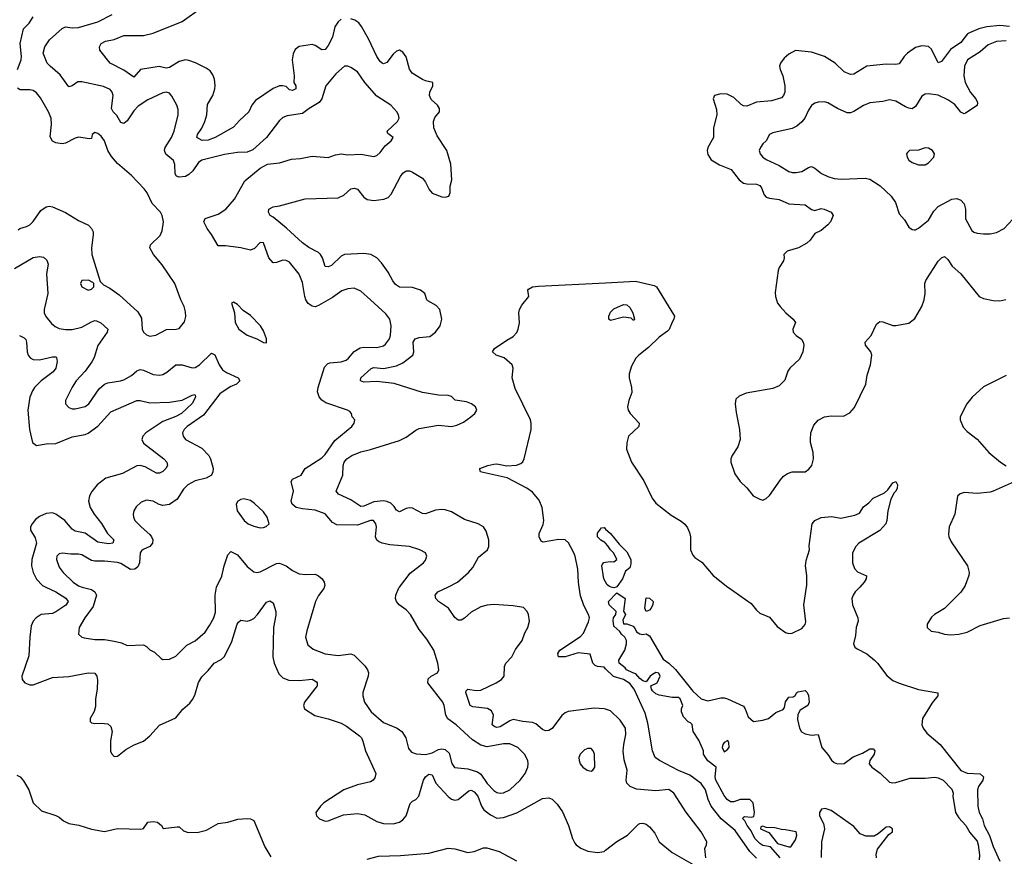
# Model space of a CAD drawing. Header units: inches. Extents: x 2134017 to 2292458, y 756222 to 916513.
# Tile 46 of 256: x 2236387 to 2242458, y 798340 to 803497. Entities that reach past the tile are written whole.
import ezdxf

# ---------------------------------------------------------------- set-up
doc = ezdxf.new("R2010")
doc.units = ezdxf.units.IN
doc.header["$MEASUREMENT"] = 0
for name, color, linetype in [('C2739', 7, 'Continuous'), ('C2749', 7, 'Continuous'), ('C2830', 7, 'Continuous'), ('C2840', 7, 'Continuous')]:
    doc.layers.add(name, color=color, linetype=linetype)

msp = doc.modelspace()

# ---------------------------------------------------------------- linework, layer by layer
at = {"layer": 'C2739', "color": 5}
for points, elevation in [([(2236547.8, 800000), (2236609.5, 799969.5), (2236671.9, 799931.9), (2236685.7, 799910), (2236672.5, 799887.5), (2236610, 799846.9), (2236590, 799837.6), (2236520.3, 799830), (2236488.9, 799810), (2236470, 799789.6), (2236458.9, 799761.1), (2236449.3, 799690.7), (2236443.3, 799576.7), (2236400.8, 799450), (2236403.2, 799430), (2236418.7, 799410), (2236450, 799396.2), (2236470, 799397.1), (2236590, 799442.4), (2236690, 799448.4), (2236810.2, 799470.2), (2236850, 799468), (2236862, 799450), (2236866.3, 799426.3), (2236864, 799370), (2236854.4, 799310), (2236855.6, 799264.4), (2236846.9, 799233.1), (2236822, 799190), (2236821, 799170), (2236830, 799162.8), (2236850, 799158), (2236890, 799161.3), (2236930, 799157.1), (2236950, 799140.7), (2236957.8, 799110), (2236948.1, 799051.9), (2236947.9, 798987.9), (2236953.1, 798973.1), (2236970, 798955.5), (2236990, 798957.1), (2237042.5, 798997.5), (2237093.8, 799026.2), (2237151.3, 799050), (2237190, 799083.6), (2237250, 799148.9), (2237350, 799194.4), (2237393.4, 799246.6), (2237435.8, 799284.2), (2237453.3, 799306.7), (2237466.4, 799333.6), (2237490, 799410.4), (2237510, 799445.7), (2237550, 799485.7), (2237585.4, 799530), (2237630, 799552.3), (2237649.3, 799570.7), (2237695.8, 799664.2), (2237728.7, 799771.3), (2237736.6, 799783.4), (2237750, 799795.3), (2237790, 799790.3), (2237810, 799794.7), (2237830, 799806), (2237854.5, 799830), (2237910, 799907.3), (2237930, 799914), (2237950, 799902.8), (2237965.7, 799850), (2237965.8, 799825.8), (2237952.1, 799750), (2237947.9, 799570), (2237956.4, 799530), (2237985.2, 799465.2), (2238010, 799439.5), (2238046.3, 799426.3), (2238110, 799424), (2238190, 799431), (2238216.4, 799416.4), (2238222, 799410), (2238220.9, 799390), (2238142.6, 799290), (2238137.6, 799270), (2238143, 799250), (2238207.1, 799207.1), (2238290, 799187.7), (2238370, 799160.2), (2238402.1, 799142.1), (2238483, 799083), (2238494.7, 799070), (2238503.5, 799050), (2238519, 798990), (2238583.7, 798850), (2238576.4, 798823.6), (2238566.4, 798810), (2238550, 798799.1), (2238470, 798781.1), (2238384.9, 798750), (2238261.6, 798670), (2238241.6, 798650), (2238213.4, 798610), (2238216.3, 798590), (2238234.8, 798570), (2238270, 798557.6), (2238290, 798558.7), (2238384.5, 798595.5), (2238470, 798604), (2238515.4, 798595.4), (2238590, 798554.2), (2238630, 798542.3), (2238690, 798540.9), (2238728.6, 798551.4), (2238750, 798565.4), (2238769.8, 798590), (2238795.3, 798664.7), (2238810, 798679.4), (2238830, 798690.2), (2238849, 798711), (2238877.8, 798810), (2238890, 798830.9), (2238910, 798846.7), (2238930, 798842.3), (2238954.1, 798790), (2239030, 798708.4), (2239050, 798692.9), (2239070, 798686), (2239090, 798690.2), (2239156.1, 798743.9), (2239170, 798747.3), (2239190, 798737.9), (2239212.7, 798710), (2239235.6, 798650), (2239250, 798626.4), (2239290, 798595.5), (2239330, 798576.1), (2239370, 798579.2), (2239451.7, 798608.3), (2239610, 798696.5), (2239650, 798699.6), (2239670, 798691.5), (2239702.1, 798662.1), (2239733.7, 798613.7), (2239770.2, 798530), (2239795.6, 798450), (2239810, 798421.1), (2239818.5, 798410), (2239847.4, 798390), (2239890, 798372), (2239950, 798363.4), (2239990.3, 798369.7), (2240000, 798377.2)], 220), ([(2236773.4, 800000), (2236830, 799984.1), (2236850.2, 799970), (2236860.9, 799950), (2236839.3, 799880.7), (2236788, 799810), (2236753.4, 799750), (2236749, 799709), (2236770, 799690.4), (2236785.7, 799685.7), (2236850, 799676.5), (2236910, 799676.5), (2236970, 799666.7), (2237015.3, 799655.3), (2237050, 799640.4), (2237150, 799644.4), (2237170, 799633.4), (2237190, 799613.4), (2237218.7, 799598.7), (2237258.8, 799558.8), (2237270, 799553.4), (2237310, 799554.9), (2237350, 799574.6), (2237418.5, 799641.5), (2237470, 799668.9), (2237530, 799721.7), (2237558.3, 799761.7), (2237584.5, 799810), (2237595.1, 799844.9), (2237592.5, 799950), (2237600.4, 799999.6), (2237600.7, 800000)], 240), ([(2238265, 800000), (2238262.3, 799990), (2238230, 799947.3), (2238210.3, 799910), (2238157, 799730), (2238150.3, 799690), (2238163.9, 799643.9), (2238197.6, 799617.6), (2238270, 799588.2), (2238350, 799578.6), (2238430, 799587.6), (2238450, 799579.5), (2238514.3, 799514.3), (2238532.6, 799490), (2238536.9, 799470), (2238535.2, 799450), (2238503.6, 799350), (2238503.2, 799330), (2238514, 799290), (2238554, 799230), (2238630, 799163.9), (2238715.5, 799130), (2238744.2, 799110), (2238768.9, 799070), (2238784.9, 799004.9), (2238802.3, 798982.3), (2238831.6, 798971.6), (2238890, 798967.2), (2238930, 798978.5), (2238970, 798998.2), (2238990, 799003), (2239010, 798998.4), (2239034.8, 798974.8), (2239051.6, 798911.6), (2239068, 798888), (2239150, 798879.4), (2239210, 798860.7), (2239230, 798845.3), (2239270, 798789.2), (2239310, 798745), (2239330, 798733.2), (2239350, 798729.3), (2239370, 798732), (2239410, 798750.2), (2239473.3, 798810), (2239504.7, 798850), (2239519.6, 798890), (2239522, 798910), (2239519.5, 798930), (2239500.5, 798970), (2239458, 799010), (2239410, 799032.3), (2239370, 799034.1), (2239270, 799015.6), (2239230, 799025.4), (2239178.3, 799058.3), (2239078.3, 799150), (2239026.8, 799186.8), (2239014.4, 799210), (2239005.3, 799270), (2238996.1, 799290), (2238904.5, 799410), (2238906, 799434), (2238925.1, 799450), (2238964.2, 799470), (2238970.7, 799489.3), (2238966.2, 799530), (2238941.3, 799610), (2238898.6, 799678.6), (2238850, 799738), (2238796.9, 799830), (2238770, 799858.3), (2238726.6, 799890), (2238709.7, 799910), (2238704.2, 799930), (2238706.6, 799950), (2238725.6, 799994.4), (2238729.9, 800000)], 240), ([(2240000, 799246.4), (2239990, 799249.8), (2239930, 799253.5), (2239770, 799233.1), (2239750, 799223.9), (2239730, 799207.4), (2239670, 799127.7), (2239650, 799115), (2239630, 799113), (2239610, 799122), (2239570, 799156.4), (2239550, 799164.5), (2239490, 799170.6), (2239430, 799182.9), (2239410, 799176), (2239350, 799139), (2239330, 799134.7), (2239317.3, 799137.3), (2239300.8, 799150), (2239309.1, 799210), (2239296.3, 799236.3), (2239270.8, 799250.8), (2239182, 799262), (2239164.8, 799270), (2239137.7, 799350), (2239139.3, 799360.7), (2239149.8, 799370.2), (2239202, 799362), (2239230, 799363.8), (2239326, 799410), (2239358, 799430), (2239373.7, 799450), (2239377.1, 799510), (2239384.9, 799530), (2239422.1, 799570), (2239444.4, 799615.6), (2239484.5, 799670), (2239502.4, 799717.6), (2239521, 799750), (2239531.1, 799790), (2239525.1, 799830), (2239516.3, 799850), (2239492.7, 799872.7), (2239430, 799884.1), (2239310, 799891.3), (2239270, 799888.9), (2239230, 799876.8), (2239170, 799844.5), (2239130, 799807.1), (2239110, 799796.2), (2239090, 799795.8), (2239070, 799812.6), (2239030.9, 799870), (2238970, 799909.8), (2238953.7, 799930), (2238949.7, 799950), (2238966, 799970), (2239026.4, 800000)], 220), ([(2240000, 799496.2), (2239990, 799506), (2239950, 799509.3), (2239936.1, 799516.1), (2239921.1, 799530), (2239905.2, 799585.2), (2239830, 799593.6), (2239750, 799569.8), (2239709.4, 799570), (2239705.1, 799590), (2239718, 799610), (2239844.3, 799695.7), (2239863.7, 799716.3), (2239895.4, 799784.6), (2239900.8, 799810), (2239894.9, 799830), (2239865, 799885), (2239845.5, 799945.5), (2239837.6, 800000)], 180), ([(2236370, 798840.4), (2236390, 798830.4), (2236410, 798806), (2236443.2, 798750), (2236470.3, 798670.3), (2236521, 798621), (2236610, 798592.2), (2236630, 798582), (2236658, 798558), (2236690, 798542), (2236751.3, 798531.3), (2236830, 798507.2), (2236910, 798493.1), (2236990.4, 798510.4), (2237133.2, 798506.8), (2237150, 798512), (2237178, 798550), (2237210, 798554.9), (2237236, 798550), (2237262, 798530), (2237272, 798512), (2237358, 798522), (2237370, 798520.7), (2237397.5, 798497.5), (2237426, 798486), (2237490, 798488.7), (2237538.2, 798501.8), (2237610, 798542.8), (2237671, 798551), (2237731.7, 798568.3), (2237790, 798573.4), (2237810.7, 798570.7), (2237830, 798561), (2237897.9, 798397.9), (2237935.9, 798335.9)], 180), ([(2238530, 798322.2), (2238599.1, 798340.9), (2238735.2, 798344.8), (2238910, 798359.6), (2239028.7, 798390), (2239070, 798386.8), (2239150, 798363.2), (2239190, 798369.2), (2239247.7, 798392.3), (2239267.5, 798392.5), (2239343.2, 798370), (2239450, 798312.6)], 180)]:
    msp.add_lwpolyline(points, dxfattribs=dict(at, elevation=elevation))
at = {"layer": 'C2739', "color": 5, "elevation": 240}
msp.add_lwpolyline([(2239910, 799004), (2239890, 799004), (2239870, 798997.2), (2239842.8, 798970), (2239834.8, 798950), (2239837.3, 798930), (2239844, 798910), (2239858.8, 798890), (2239886, 798870), (2239910, 798864.9), (2239922, 798870), (2239932.7, 798890), (2239932.3, 798970), (2239924, 798990)], close=True, dxfattribs=at)
at = {"layer": 'C2749', "color": 5}
for points, elevation in [([(2240065, 800000), (2240050, 799994), (2240034.7, 800000)], 160), ([(2240753.1, 800000), (2240757, 799997), (2240897.8, 799897.8), (2240930, 799856.3), (2240950, 799839.1), (2241010, 799813.4), (2241057.2, 799757.2), (2241110, 799719.1), (2241130, 799713), (2241150, 799715.8), (2241210, 799744), (2241230, 799768.4), (2241234.1, 799785.9), (2241222.7, 799890), (2241238.4, 800000)], 180), ([(2241566.4, 800000), (2241538.9, 799970), (2241525.5, 799950), (2241519, 799930), (2241522.3, 799890), (2241555.9, 799810), (2241556.6, 799790), (2241544.1, 799750), (2241539.8, 799700.2), (2241529.2, 799650), (2241536, 799630), (2241550, 799618.5), (2241610, 799588.3), (2241656.9, 799550), (2241676.8, 799530), (2241733.6, 799453.6), (2241770, 799424.5), (2241810, 799407.1), (2241930, 799368.4), (2242047.9, 799347.9), (2242048.5, 799330), (2242014.1, 799285.9), (2241953.4, 799190), (2241950.2, 799150.2), (2241956.9, 799130), (2241979.5, 799099.5), (2242063.5, 799030), (2242190, 798868.3), (2242230, 798853.5), (2242308.8, 798848.8), (2242329.2, 798830), (2242325, 798810), (2242299.1, 798770), (2242292.2, 798750), (2242295.3, 798650), (2242303.5, 798610), (2242323.9, 798570), (2242333.8, 798530), (2242367.7, 798467.7), (2242390, 798401.3), (2242431.3, 798310)], 180), ([(2242210.6, 800000), (2242190, 799967.6), (2242090, 799867.8), (2242027.7, 799830), (2242010, 799814.5), (2241983, 799770), (2241982, 799750), (2242007.6, 799727.6), (2242050, 799721.1), (2242090, 799708.9), (2242125.9, 799705.9), (2242178, 799710), (2242230, 799721.8), (2242310, 799762.4), (2242453.9, 799806.1), (2242490, 799809.2)], 220), ([(2241075.6, 798330), (2241017.6, 798397.6), (2240970, 798407.2), (2240950, 798418.9), (2240920.5, 798450), (2240898, 798498), (2240872.7, 798530), (2240858.4, 798558.4), (2240846, 798570), (2240850, 798582), (2240855.3, 798584.7), (2240899, 798581), (2240914, 798586), (2240918, 798610), (2240909.2, 798670), (2240889.3, 798689.3), (2240830, 798689.3), (2240790, 798675.3), (2240770, 798675.3), (2240750, 798689.3), (2240730, 798714), (2240680.5, 798810), (2240676.2, 798830), (2240682, 798890), (2240630, 798928.7), (2240612.9, 798952.9), (2240604, 798970), (2240604, 798990), (2240575.6, 799055.6), (2240539, 799110), (2240532.9, 799152.9), (2240523.1, 799163.1), (2240509, 799169), (2240480.2, 799200.2), (2240468, 799230), (2240468, 799250), (2240475.3, 799270), (2240459, 799310), (2240450, 799319), (2240410, 799319), (2240330, 799334), (2240310, 799342.4), (2240290, 799360.9), (2240282.9, 799370), (2240279, 799390), (2240317.2, 799410), (2240336, 799450), (2240329, 799469), (2240310, 799473.2), (2240290, 799460.9), (2240274.8, 799450), (2240250, 799415.3), (2240230, 799421.6), (2240210, 799436.2), (2240185.6, 799465.6), (2240167, 799470), (2240128.4, 799490), (2240121, 799501), (2240083.6, 799530), (2240080.7, 799550), (2240119.3, 799610), (2240129.3, 799650), (2240129.2, 799670), (2240119, 799690), (2240097.2, 799710), (2240086.6, 799726.6), (2240050, 799758), (2240045.6, 799794.4), (2240049.3, 799810.7), (2240062, 799830), (2240064, 799850), (2240021.2, 799890), (2240017.2, 799910), (2240070, 799964.7), (2240121, 799930), (2240110.9, 799850.9), (2240122, 799830), (2240105.4, 799794.6), (2240110, 799774), (2240130, 799772), (2240170, 799758), (2240182.8, 799742.8), (2240190, 799724.7), (2240210, 799711), (2240227.3, 799707.3), (2240250, 799711), (2240270, 799698.8), (2240354.4, 799554.4), (2240390, 799530.6), (2240430, 799490.5), (2240538.6, 799358.6), (2240590, 799310.7), (2240630, 799299.1), (2240710, 799316.5), (2240730, 799317), (2240751, 799310), (2240850, 799266), (2240860.7, 799250), (2240879.6, 799199.6), (2240911.3, 799171.3), (2240970, 799179.3), (2241004, 799190), (2241050, 799227.3), (2241094.8, 799245.2), (2241102.7, 799257.3), (2241110, 799292), (2241130, 799321), (2241156.4, 799323.6), (2241168.4, 799331.6), (2241178, 799350), (2241185.6, 799354.4), (2241230, 799362), (2241242, 799350), (2241251.1, 799331.1), (2241254.8, 799290), (2241246, 799270), (2241198.8, 799241.2), (2241184.9, 799215.1), (2241182.5, 799182.5), (2241194.8, 799130), (2241207.3, 799107.3), (2241230, 799094.8), (2241270, 799087.3), (2241310.7, 799090.7), (2241334, 799010), (2241370, 798968), (2241392.8, 798932.8), (2241410, 798918.4), (2241430, 798910.3), (2241470, 798912), (2241526.7, 798953.3), (2241583.9, 798976.1), (2241630, 799002), (2241650, 799002.8), (2241659.1, 798990), (2241654.9, 798970), (2241628.8, 798931.2), (2241625.5, 798910), (2241641.6, 798890), (2241693, 798853), (2241750, 798797.4), (2241770, 798792.6), (2241790, 798794.7), (2241878.2, 798821.8), (2241970, 798822.3), (2242030, 798828), (2242050, 798824.2), (2242080.3, 798810), (2242134.6, 798754.6), (2242142.6, 798730), (2242140.5, 798710), (2242156.5, 798610), (2242177.6, 798577.6), (2242221.7, 798530), (2242246.3, 798486.3), (2242290, 798433.5), (2242297.2, 798410), (2242305.1, 798350), (2242302.4, 798317.6)], 160), ([(2240929.4, 798329.4), (2240889.1, 798369.1), (2240798.6, 798498.6), (2240712.7, 798570), (2240651, 798650), (2240631.6, 798690), (2240616.5, 798750), (2240589.6, 798789.6), (2240519.4, 798839.4), (2240449, 798869), (2240331.8, 798930), (2240306, 798950), (2240289.5, 798989.5), (2240259.8, 799159.8), (2240243.2, 799223.2), (2240175.4, 799370), (2240150, 799405.2), (2240110, 799429.3), (2240048.5, 799448.5), (2240000, 799496.2)], 180), ([(2240617.4, 798330), (2240611.8, 798388.2), (2240622.7, 798410), (2240624.5, 798430), (2240588.6, 798490), (2240494.4, 798614.4), (2240420.3, 798730), (2240390, 798751.5), (2240310, 798744.4), (2240190, 798753.7), (2240150.3, 798770.3), (2240129.9, 798790), (2240126, 798810), (2240132.5, 798870), (2240114, 798934), (2240108.3, 798988.3), (2240111.7, 799030), (2240125.4, 799090), (2240121.7, 799130), (2240090, 799178.8), (2240030, 799236.1), (2240000, 799246.4)], 220), ([(2241669.7, 798330), (2241667.3, 798352.7), (2241675.6, 798384.4), (2241746, 798474), (2241768, 798490), (2241768, 798510), (2241750, 798522), (2241730, 798519), (2241681.1, 798478.9), (2241655.8, 798464.2), (2241603.8, 798463.8), (2241570, 798478.7), (2241530, 798523), (2241390, 798622.9), (2241354.2, 798634.2), (2241330.4, 798629.6), (2241318.4, 798610), (2241319.5, 798590), (2241342.6, 798542.6), (2241350.2, 798510), (2241331.8, 798430), (2241330, 798333.2)], 160), ([(2240000, 798377.2), (2240068.8, 798431.2), (2240135.6, 798470), (2240202.1, 798537.9), (2240210, 798543), (2240230, 798544.6), (2240250, 798538.3), (2240270, 798521.4), (2240302.9, 798482.9), (2240330, 798428.9), (2240410, 798364.3), (2240540.7, 798290)], 220)]:
    msp.add_lwpolyline(points, dxfattribs=dict(at, elevation=elevation))
at = {"layer": 'C2749', "color": 5, "elevation": 160}
for points in [[(2240250, 799849.2), (2240242, 799870), (2240250, 799934), (2240270, 799931.3), (2240294, 799910), (2240291.6, 799891.6), (2240280.7, 799870), (2240270, 799857.2)], [(2240753.2, 799053.2), (2240730, 799042), (2240722.8, 799030), (2240718.8, 799010), (2240730, 798984.7), (2240750, 798996), (2240761.2, 799010), (2240760.4, 799040.4)], [(2240970, 798526), (2240958, 798522), (2240954, 798510), (2241006, 798486), (2241059.8, 798419.8), (2241130, 798398), (2241142, 798398), (2241170, 798442), (2241179, 798470), (2241175.3, 798490), (2241110, 798504), (2241084.7, 798504.7), (2241043.6, 798516.4), (2240990, 798518)]]:
    msp.add_lwpolyline(points, close=True, dxfattribs=at)
at = {"layer": 'C2830', "color": 5}
for points, elevation in [([(2238370, 803500.7), (2238350, 803484.8), (2238330, 803453.5), (2238315.7, 803390), (2238290, 803338.2), (2238270, 803312.7), (2238250, 803311.6), (2238210, 803338.5), (2238190, 803344), (2238110, 803331.9), (2238086.6, 803313.4), (2238073.6, 803286.4), (2238067.6, 803250), (2238080.4, 803150), (2238076.5, 803110), (2238090.3, 803090), (2238090.4, 803070), (2238070, 803059.6), (2238050, 803065.6), (2238030, 803084.2), (2238008.6, 803088.6), (2237990, 803088.7), (2237950, 803072.1), (2237841.1, 802998.9), (2237819.5, 802970), (2237800.6, 802930), (2237743.5, 802876.5), (2237706.3, 802833.7), (2237591.5, 802770), (2237550, 802755.2), (2237512.9, 802752.9), (2237479.5, 802770), (2237482.6, 802790), (2237510, 802827.4), (2237529.3, 802870), (2237540.7, 802910), (2237545.7, 802974.3), (2237578.8, 803030), (2237590.4, 803070), (2237592.4, 803092.4), (2237587.6, 803130), (2237577.8, 803157.8), (2237560.9, 803180.9), (2237537.7, 803197.7), (2237470.3, 803230.3), (2237430, 803246.2), (2237410, 803248.6), (2237370, 803239.9), (2237310, 803201.9), (2237290, 803199), (2237247.9, 803207.9), (2237132.7, 803190), (2237090, 803143.6), (2237030, 803185.4), (2236945.1, 803230), (2236881.6, 803310), (2236879.6, 803330), (2236889.6, 803350), (2236915.6, 803364.4), (2236970, 803374.7), (2237030, 803399.3), (2237150, 803399.2), (2237210, 803415), (2237390, 803484.9), (2237510, 803572.3)], 220), ([(2236373.7, 803190), (2236396.1, 803250), (2236398, 803270), (2236390.5, 803350), (2236410, 803440.4), (2236444.9, 803475.1), (2236470, 803513.8)], 260), ([(2238729.9, 800000), (2238795.3, 800084.7), (2238877.2, 800150), (2238890, 800166), (2238897.2, 800190), (2238889.2, 800210), (2238855.3, 800230), (2238790, 800249.7), (2238670, 800259.7), (2238621.2, 800270), (2238600, 800280), (2238589.1, 800289.1), (2238580.8, 800310), (2238586.9, 800370), (2238583.6, 800390), (2238569.6, 800409.6), (2238550, 800410.8), (2238470, 800380.2), (2238343.1, 800383.1), (2238316.9, 800396.9), (2238270, 800451.9), (2238210, 800474), (2238130, 800482.3), (2238091.1, 800491.1), (2238067.4, 800510), (2238060.7, 800530), (2238074.8, 800590), (2238061.5, 800650), (2238070, 800664.4), (2238123.7, 800690), (2238147.6, 800730), (2238250, 800795.6), (2238270, 800817.2), (2238330, 800902.4), (2238434.5, 800990), (2238449.3, 801010), (2238453.2, 801030), (2238437.2, 801050), (2238434, 801070), (2238422, 801082), (2238408.7, 801090), (2238274.3, 801134.3), (2238250.7, 801150.7), (2238232.9, 801172.9), (2238223.8, 801203.8), (2238226.9, 801230), (2238265.7, 801354.3), (2238285.1, 801374.9), (2238299, 801381), (2238370, 801387.2), (2238400.7, 801399.3), (2238415.4, 801410), (2238448.7, 801451.3), (2238485.6, 801474.4), (2238510, 801478.4), (2238590, 801475.8), (2238630, 801487.6), (2238643.5, 801496.5), (2238668.3, 801530), (2238674.5, 801550), (2238678, 801610), (2238668.8, 801650), (2238644.2, 801684.2), (2238551.2, 801771.2), (2238490, 801823.6), (2238450, 801842.4), (2238410, 801838), (2238373.7, 801826.3), (2238315.7, 801784.3), (2238230, 801734.5), (2238210, 801726.8), (2238190, 801730.4), (2238166.9, 801746.9), (2238151.9, 801770), (2238144.4, 801790), (2238130, 801877), (2238110, 801927.8), (2238050, 802002), (2238030, 802012.7), (2238010, 802014.6), (2237970, 801999.3), (2237950, 801998.5), (2237924.4, 802030), (2237890, 802120.7), (2237870, 802124.5), (2237834.4, 802085.6), (2237810, 802075.6), (2237750, 802090.7), (2237656.3, 802103.7), (2237610, 802102.7), (2237570, 802172), (2237542.4, 802210), (2237522.4, 802250), (2237530, 802271.8), (2237610, 802299), (2237658.7, 802330), (2237711.2, 802390), (2237775.9, 802504.1), (2237870, 802581.6), (2237914.5, 802605.5), (2237990, 802614.9), (2238063.3, 802636.7), (2238119.3, 802640.7), (2238190, 802655.5), (2238290, 802648.2), (2238335.3, 802664.7), (2238369.5, 802670.5), (2238410, 802664.4), (2238490, 802668.8), (2238570, 802654.4), (2238590, 802659.5), (2238610, 802678.4), (2238640.4, 802719.6), (2238677, 802750), (2238689.3, 802770), (2238656.5, 802796.5), (2238654, 802810), (2238717.7, 802870), (2238727.1, 802890), (2238723.5, 802910), (2238712, 802930), (2238675.1, 802970), (2238590, 803025.1), (2238515.4, 803110), (2238470, 803175), (2238430, 803202), (2238410, 803209.7), (2238390, 803209.7), (2238336, 803164), (2238274, 803090), (2238251, 803010), (2238233.7, 802986.3), (2238172, 802950), (2238130, 802918.8), (2238035.6, 802904.4), (2238010, 802893.6), (2237990, 802876.2), (2237908.7, 802771.3), (2237824.5, 802695.5), (2237790, 802679.8), (2237730, 802678.8), (2237650, 802667), (2237510, 802630.6), (2237490, 802617.2), (2237454.7, 802565.3), (2237430, 802542.2), (2237410, 802529.9), (2237370, 802525.7), (2237353.5, 802533.5), (2237346.6, 802546.6), (2237344.8, 802604.8), (2237334.6, 802630), (2237288.6, 802668.6), (2237279.8, 802690), (2237284.5, 802710), (2237322.6, 802770), (2237339.8, 802810), (2237364.7, 802910), (2237363.7, 802943.7), (2237355.8, 802970), (2237325.8, 803025.8), (2237310, 803044.2), (2237290, 803049.7), (2237270, 803046.4), (2237177.8, 803002.2), (2237116.9, 802963.1), (2237090, 802935.3), (2237050, 802872.9), (2237030, 802856.8), (2237010, 802864), (2236986.9, 802906.9), (2236964.5, 802930), (2236952.3, 802950), (2236962.6, 803030), (2236958.4, 803050), (2236945.9, 803065.9), (2236904.7, 803084.7), (2236770, 803114.9), (2236746.6, 803113.4), (2236710, 803089.7), (2236690, 803083.5), (2236637, 803157), (2236574.7, 803210), (2236557.4, 803230), (2236532.9, 803290), (2236542.2, 803330), (2236570, 803372.4), (2236650, 803442.8), (2236670, 803453.6), (2236710, 803447.2), (2236750, 803449.5), (2236870, 803483.1), (2236957.6, 803530)], 240), ([(2239026.4, 800000), (2239086.9, 800030), (2239154.7, 800090), (2239180.2, 800120.2), (2239216.7, 800183.3), (2239271, 800230), (2239279.2, 800250), (2239279.2, 800290), (2239263.3, 800343.3), (2239246.6, 800370), (2239214.5, 800390), (2239130, 800416.1), (2239050, 800463.1), (2239010, 800475.4), (2238990, 800478.2), (2238950, 800473.5), (2238890, 800450.7), (2238870, 800453.3), (2238810, 800485.3), (2238790, 800488.1), (2238770, 800483.5), (2238730, 800463.5), (2238710, 800473.7), (2238696.3, 800496.3), (2238675.8, 800515.8), (2238650, 800527.3), (2238630.3, 800530.3), (2238570, 800525.4), (2238510, 800498.8), (2238490, 800497), (2238430, 800537.1), (2238352.2, 800572.2), (2238338.7, 800590), (2238379.8, 800690), (2238381.6, 800750), (2238388.1, 800770), (2238404.5, 800790), (2238435.1, 800810), (2238490, 800833.8), (2238550, 800846.8), (2238730, 800903.5), (2238770, 800923.5), (2238830, 800967.5), (2238850, 800976.9), (2238970, 800997.8), (2239050, 800990.3), (2239083, 800997), (2239123.3, 801016.7), (2239169.5, 801050), (2239192.7, 801070), (2239206, 801090), (2239197.2, 801110), (2239172.7, 801130), (2239141.4, 801141.4), (2239072.3, 801152.3), (2239050, 801173.6), (2239030, 801181.3), (2238970, 801182), (2238870, 801199.8), (2238695.2, 801255.2), (2238590, 801265.9), (2238510, 801262.6), (2238487.6, 801270), (2238491.1, 801290), (2238553.8, 801346.2), (2238570, 801352.8), (2238630, 801347.2), (2238710, 801362.9), (2238750, 801382.6), (2238811.2, 801428.8), (2238818.4, 801450), (2238813.8, 801510), (2238826, 801530), (2238850, 801538.5), (2238915.1, 801544.9), (2238950, 801571.8), (2238979.1, 801610), (2238989.7, 801650), (2238978.7, 801710), (2238955, 801735), (2238903.8, 801763.8), (2238897.6, 801770), (2238884.7, 801810), (2238858, 801830), (2238810, 801845.7), (2238730, 801849.1), (2238705, 801865), (2238687, 801887), (2238659.8, 801939.8), (2238618.5, 801998.5), (2238590, 802029.9), (2238551.3, 802050), (2238510, 802055.8), (2238390, 802049.9), (2238370, 802038.6), (2238310, 801981.8), (2238290, 801973.1), (2238270, 801975.6), (2238255.2, 802030), (2238242.8, 802050), (2238230, 802062.2), (2238170, 802093.3), (2238130, 802120.6), (2238031.7, 802211.7), (2237950, 802280.5), (2237932.3, 802290), (2237920.9, 802310), (2237923.7, 802330), (2237950, 802344.4), (2237990, 802350.3), (2238146.8, 802393.2), (2238350, 802398.6), (2238385, 802415), (2238430, 802454.4), (2238450, 802458.6), (2238470, 802451.5), (2238510, 802402.2), (2238530, 802389.4), (2238570, 802383.2), (2238632.7, 802390), (2238658.7, 802401.3), (2238678.5, 802421.5), (2238734.8, 802530), (2238750, 802551.6), (2238770, 802564.4), (2238790, 802564.7), (2238810, 802557.3), (2238870, 802519.5), (2238890, 802495.8), (2238911.4, 802450), (2238930, 802426.9), (2238990, 802404.9), (2239010, 802403.1), (2239032.7, 802410), (2239042.4, 802430), (2239042.4, 802470), (2239051.6, 802510), (2239046.1, 802606.1), (2239020.2, 802690), (2238961.3, 802781.3), (2238941.1, 802830), (2238938.1, 802870), (2238946.7, 802893.3), (2238975.8, 802930), (2238976.2, 802950), (2238963.5, 802970), (2238924.6, 803004.6), (2238915, 803030), (2238917.1, 803050), (2238934.6, 803090), (2238934.5, 803110), (2238890, 803119.4), (2238870, 803128.2), (2238807, 803167), (2238791.5, 803191.5), (2238770, 803267.1), (2238750, 803296.4), (2238730, 803308.6), (2238710, 803303.1), (2238690, 803285.3), (2238650, 803233.1), (2238630, 803225), (2238622.6, 803230), (2238610, 803239.3), (2238590.3, 803270.3), (2238538.1, 803378.1), (2238495, 803455), (2238477.5, 803477.5), (2238454.3, 803494.3), (2238430, 803501.6)], 220), ([(2236378, 802202), (2236388, 802210), (2236430, 802222.4), (2236450, 802233.4), (2236470, 802252.2), (2236518.2, 802321.8), (2236550, 802343.7), (2236570, 802347.2), (2236590, 802344.2), (2236670, 802307.6), (2236750, 802259.6), (2236811.1, 802231.1), (2236830.2, 802210.2), (2236839.5, 802190), (2236840.3, 802170), (2236830.2, 802089.8), (2236831.4, 802050), (2236883.5, 801883.5), (2236903.4, 801863.4), (2236942, 801842), (2237000, 801800), (2237116.4, 801696.4), (2237137.4, 801657.4), (2237143.1, 801590), (2237150, 801570.8), (2237170, 801554), (2237190, 801545.7), (2237227, 801553), (2237291.7, 801588.3), (2237351.6, 801588.4), (2237370, 801594), (2237404.4, 801635.6), (2237412.1, 801667.9), (2237410, 801695.3), (2237400.4, 801730), (2237380.4, 801770), (2237344, 801870), (2237265.3, 801985.3), (2237213.2, 802050), (2237189.3, 802090), (2237194, 802110), (2237252.7, 802167.3), (2237265.5, 802194.5), (2237274.3, 802250), (2237264.7, 802290), (2237255.1, 802310), (2237204.9, 802364.9), (2237172.4, 802430), (2237154.3, 802454.3), (2237077.5, 802537.5), (2236990, 802609.6), (2236954.2, 802654.2), (2236931.1, 802690), (2236909.6, 802750), (2236890, 802778.7), (2236870, 802795.1), (2236850, 802800.9), (2236834.8, 802790), (2236830, 802765.2), (2236816.7, 802763.3), (2236750, 802773.2), (2236730, 802767.1), (2236670, 802735), (2236650, 802732.5), (2236610, 802738.2), (2236590, 802747.8), (2236574.4, 802774.4), (2236583.7, 802850), (2236581.7, 802890), (2236563.9, 802930), (2236514.9, 803014.9), (2236490, 803046.2), (2236470, 803060.7), (2236450, 803065.3), (2236390, 803064.5), (2236374.3, 803074.3)], 260), ([(2236355.8, 801964.2), (2236470, 802030.7), (2236510, 802038), (2236533.2, 802033.2), (2236554.6, 802014.6), (2236562.9, 801990), (2236552.3, 801930), (2236561.5, 801810), (2236538.5, 801710), (2236538.5, 801690), (2236547.4, 801667.4), (2236584.2, 801624.2), (2236605.5, 801605.5), (2236630, 801593.6), (2236670, 801587), (2236710, 801587.5), (2236770, 801602.5), (2236830, 801634), (2236850, 801642), (2236861.2, 801641.2), (2236888, 801628), (2236930.2, 801590.2), (2236926.5, 801570), (2236870, 801489.6), (2236845.6, 801414.4), (2236831.9, 801388.1), (2236790, 801329.5), (2236734.4, 801270), (2236710, 801232.7), (2236670.5, 801150), (2236668.7, 801128.7), (2236690, 801105.5), (2236710, 801098), (2236730, 801098.4), (2236790, 801111.7), (2236814, 801130), (2236877.5, 801222.5), (2236909.2, 801250.8), (2236930, 801258.8), (2237009.8, 801270.2), (2237030, 801278), (2237076.6, 801303.4), (2237110, 801332.9), (2237130, 801340.6), (2237150, 801336.8), (2237210, 801310.2), (2237250, 801306.8), (2237269, 801310), (2237295.3, 801324.7), (2237350, 801370.3), (2237390, 801368.8), (2237450, 801350.3), (2237470, 801354), (2237495.1, 801370), (2237570, 801440.5), (2237590, 801430.6), (2237616.8, 801370), (2237638, 801338), (2237661.4, 801321.4), (2237734.9, 801290), (2237744.4, 801270), (2237724.9, 801250), (2237685.7, 801234.3), (2237622, 801190), (2237521.2, 801058.8), (2237420.8, 800990), (2237400.9, 800970), (2237390.3, 800950), (2237394.9, 800930), (2237410, 800908.9), (2237510, 800856.3), (2237552.5, 800810), (2237563.9, 800790), (2237580.7, 800730), (2237578.6, 800710), (2237568.9, 800690), (2237536.4, 800670), (2237470, 800654.2), (2237424.6, 800630), (2237396.9, 800603.1), (2237358.7, 800541.3), (2237310, 800508.1), (2237270, 800501.5), (2237248, 800508), (2237210, 800529.8), (2237170, 800535.3), (2237137.1, 800522.9), (2237105.5, 800494.5), (2237091.7, 800470), (2237087.6, 800450), (2237088.9, 800430), (2237098, 800410), (2237135.6, 800370), (2237190, 800323.2), (2237200.7, 800310), (2237207.2, 800290), (2237205.5, 800270), (2237190.3, 800250), (2237148.2, 800231.8), (2237137.7, 800222.3), (2237130.2, 800209.8), (2237126.6, 800150), (2237114.7, 800125.3), (2237096.5, 800110), (2237070, 800107.6), (2237010, 800145), (2236990, 800150.5), (2236910, 800159.4), (2236850, 800158.5), (2236830, 800163.5), (2236770, 800197.8), (2236750, 800202.8), (2236702, 800202), (2236650, 800208), (2236630, 800205.1), (2236616.4, 800190), (2236613.7, 800170), (2236630, 800121.6), (2236655.3, 800090), (2236716.1, 800030), (2236750, 800006.6), (2236773.4, 800000)], 240), ([(2239837.6, 800000), (2239833.2, 800030), (2239828.8, 800110), (2239811.8, 800190), (2239803.6, 800210), (2239771.9, 800271.9), (2239750, 800289.8), (2239710, 800292.9), (2239615.6, 800275.6), (2239602.7, 800282.7), (2239590, 800309.4), (2239590.6, 800330), (2239615, 800385), (2239619.9, 800410), (2239608.4, 800490), (2239590, 800534.5), (2239550, 800585), (2239514.6, 800610), (2239393.7, 800673.7), (2239245, 800705), (2239229, 800710), (2239224.1, 800724.1), (2239223.7, 800730), (2239274.5, 800750), (2239310, 800757.8), (2239330, 800758.3), (2239390, 800746.8), (2239450, 800750.1), (2239478.1, 800761.9), (2239488.7, 800771.3), (2239497.7, 800790), (2239541.1, 800970), (2239541.2, 801010), (2239536.7, 801030), (2239442.8, 801222.8), (2239423.4, 801290), (2239429.2, 801350), (2239424.1, 801370), (2239373.5, 801413.5), (2239325.6, 801430), (2239302.2, 801450), (2239314.3, 801470), (2239390, 801522.2), (2239430, 801543.9), (2239451.8, 801568.2), (2239461.7, 801590), (2239469.4, 801629.4), (2239465.8, 801690), (2239469.1, 801710), (2239483.4, 801736.6), (2239525.6, 801790), (2239520.4, 801830), (2239525, 801835), (2239549.6, 801850), (2239586.3, 801853.7), (2240000, 801875.5)], 180), ([(2236386.5, 801550), (2236415.6, 801535.6), (2236425.4, 801525.4), (2236430.1, 801510.1), (2236432.6, 801450), (2236439.1, 801430), (2236451.8, 801411.8), (2236470, 801402.8), (2236510, 801400.1), (2236590, 801418.6), (2236610, 801418.4), (2236614.2, 801414.2), (2236617.4, 801390), (2236610, 801349.8), (2236593.2, 801326.8), (2236519.7, 801270), (2236479.3, 801230), (2236465.5, 801210), (2236449.3, 801169.3), (2236437.5, 801090), (2236448, 800970), (2236466, 800890), (2236490, 800872.7), (2236550, 800881.8), (2236610, 800884.7), (2236710, 800926.5), (2236790, 800940.9), (2236810, 800948.6), (2236870, 800990.8), (2236950, 801079.3), (2237110, 801150.3), (2237130, 801150.3), (2237190, 801136.2), (2237310, 801140.1), (2237390, 801151.5), (2237450, 801183.5), (2237467.1, 801187.1), (2237470, 801182), (2237470.8, 801170), (2237450, 801131.9), (2237384.4, 801070), (2237350, 801050.9), (2237270, 801020.7), (2237165, 800950), (2237146.7, 800930), (2237141.2, 800910), (2237150, 800886.7), (2237276.4, 800790), (2237294.9, 800770), (2237298.3, 800750), (2237287.4, 800730), (2237270, 800712.6), (2237250, 800701.5), (2237230, 800702.7), (2237161.6, 800741.6), (2237130, 800749.3), (2237110, 800747.3), (2237020.8, 800699.2), (2236917.6, 800670), (2236864.6, 800630), (2236831.1, 800588.9), (2236817.8, 800562.2), (2236811.3, 800530), (2236822.5, 800490), (2236846.2, 800450), (2236892.4, 800392.4), (2236929.1, 800329.1), (2236966.7, 800290), (2236962, 800270), (2236933.8, 800266.2), (2236870, 800276.9), (2236790, 800331.5), (2236730, 800343.2), (2236710, 800355.9), (2236665.7, 800410), (2236610, 800449.9), (2236590, 800457.3), (2236550, 800453.3), (2236510, 800435), (2236483.8, 800416.2), (2236464.3, 800390), (2236454.7, 800370), (2236453.8, 800350), (2236483.5, 800303.5), (2236491.1, 800270), (2236462, 800170), (2236459.8, 800130), (2236469.3, 800090), (2236490, 800049.2), (2236527.6, 800010), (2236547.8, 800000)], 220), ([(2240000, 800270), (2239995.1, 800275.1), (2239970, 800289.2), (2239949.5, 800310), (2239950, 800332), (2239975.3, 800364.7), (2239990, 800366), (2240000, 800357.2)], 160), ([(2237600.7, 800000), (2237632.6, 800067.4), (2237647.1, 800130), (2237670, 800197.3), (2237690, 800218.4), (2237730, 800199), (2237790, 800126.9), (2237830, 800094), (2237850, 800089.4), (2237870, 800094.2), (2237970, 800145.8), (2237990, 800146.8), (2238030.1, 800130.1), (2238070, 800102), (2238110, 800082), (2238150, 800077.5), (2238210, 800078.2), (2238230, 800069), (2238252.9, 800050), (2238265.3, 800030), (2238267.8, 800010), (2238265, 800000)], 240), ([(2240000, 800031.7), (2239989.6, 800050), (2239977.2, 800130), (2239980.2, 800139.8), (2239989.1, 800150.9), (2240000, 800152.6)], 160)]:
    msp.add_lwpolyline(points, dxfattribs=dict(at, elevation=elevation))
at = {"layer": 'C2830', "color": 5, "elevation": 260}
for points in [[(2236811.7, 801891.7), (2236770, 801889), (2236761.6, 801870), (2236771, 801850), (2236810, 801830.7), (2236830, 801836), (2236844, 801850), (2236844, 801870), (2236838, 801878)], [(2237704.7, 801755.3), (2237694, 801750), (2237710.8, 801690), (2237714.9, 801630), (2237739.3, 801590), (2237790, 801553.4), (2237850, 801530.7), (2237890, 801507.3), (2237910, 801504.7), (2237909.2, 801530), (2237890, 801579.3), (2237872.4, 801610), (2237810, 801673.7), (2237764.4, 801704.4), (2237730, 801741.2)], [(2237770, 800542.6), (2237750, 800539.7), (2237731.7, 800528.3), (2237722, 800510), (2237728.7, 800470), (2237770.4, 800410), (2237795.5, 800390), (2237830, 800374.9), (2237870, 800364.9), (2237890, 800366.4), (2237907.2, 800372.8), (2237925.2, 800390), (2237913.3, 800430), (2237890, 800462.9), (2237835.7, 800515.7), (2237810, 800533)]]:
    msp.add_lwpolyline(points, close=True, dxfattribs=at)
at = {"layer": 'C2840', "color": 5}
for points, elevation in [([(2242490, 803455.3), (2242430, 803461.4), (2242350, 803452.2), (2242300.3, 803439.7), (2242243.3, 803416.7), (2242230.8, 803409.2), (2242190, 803356.8), (2242126.2, 803313.8), (2242070, 803239.6), (2242050, 803231.8), (2242010, 803315.1), (2241990, 803331.4), (2241950, 803336.2), (2241910, 803325.2), (2241860.6, 803290), (2241840.2, 803270), (2241810, 803225.1), (2241790, 803220.9), (2241730, 803223.7), (2241610, 803210.7), (2241530, 803161.6), (2241510, 803158.4), (2241470, 803174.7), (2241414.3, 803230), (2241349.6, 803270), (2241270, 803296.1), (2241170, 803306.6), (2241130, 803284.7), (2241101.1, 803258.9), (2241078.9, 803230), (2241072.9, 803210), (2241076.5, 803190), (2241093.5, 803150), (2241105.8, 803090), (2241104.3, 803050), (2241097.6, 803030), (2241084.6, 803015.4), (2241022.2, 802997.8), (2240930, 802989), (2240870, 802963.8), (2240850, 802966.6), (2240835.2, 802975.2), (2240790, 803017.2), (2240750, 803038), (2240710, 803039.3), (2240670.4, 803029.6), (2240662.4, 803010), (2240682.7, 802942.7), (2240686.5, 802910), (2240666, 802830), (2240665.2, 802770), (2240630.2, 802710), (2240626.9, 802690), (2240630, 802666), (2240650, 802634), (2240702.6, 802602.6), (2240774.4, 802574.4), (2240823.1, 802510), (2240850, 802490.3), (2240870, 802485.4), (2240930, 802484.2), (2240950, 802475.4), (2240960.8, 802460.8), (2240976.9, 802416.9), (2240990, 802403.6), (2241010, 802396.9), (2241070, 802389.3), (2241130, 802362.7), (2241230, 802356.1), (2241270, 802326), (2241290, 802320.5), (2241330, 802332.4), (2241348.5, 802328.5), (2241390, 802310.6), (2241402, 802290), (2241386.4, 802250), (2241370, 802231.8), (2241330, 802196.9), (2241290, 802179.5), (2241261.6, 802138.4), (2241241.4, 802118.6), (2241190, 802090.5), (2241118.8, 802070), (2241098, 802050), (2241100.3, 802030), (2241096, 802010), (2241070.3, 801970), (2241063.7, 801950), (2241045.3, 801814.7), (2241047.2, 801790), (2241060.3, 801750), (2241075.3, 801730), (2241111.4, 801690), (2241156.5, 801650), (2241170.3, 801630), (2241154.4, 801590), (2241156.4, 801570), (2241175.5, 801550), (2241207.9, 801527.9), (2241218.8, 801510), (2241222.7, 801490), (2241216.8, 801450), (2241195.6, 801404.4), (2241135.4, 801350), (2241123, 801330), (2241104, 801276), (2241070, 801241), (2241030, 801223.9), (2240865.7, 801194.3), (2240823, 801177), (2240802, 801158), (2240798.4, 801130), (2240804.2, 801075.8), (2240825.8, 800970), (2240830.2, 800910), (2240816.1, 800863.9), (2240779.5, 800810), (2240772.7, 800790), (2240772.7, 800770), (2240796.7, 800696.7), (2240830.4, 800650), (2240871.4, 800611.4), (2240910, 800561.6), (2240950, 800540.7), (2240970, 800536.3), (2240990, 800544.9), (2241010, 800563.8), (2241079.1, 800660.9), (2241097.7, 800682.3), (2241120.8, 800699.2), (2241150, 800710.3), (2241229.7, 800710.3), (2241253.2, 800726.8), (2241271.6, 800750), (2241282.4, 800790), (2241280.5, 800830), (2241263, 800890), (2241263, 800910), (2241265.4, 800950), (2241283, 800997), (2241311.3, 801028.7), (2241350, 801049.1), (2241390, 801055.6), (2241466.1, 801053.9), (2241505.9, 801074.1), (2241533.7, 801106.3), (2241603.5, 801250), (2241613.2, 801306.8), (2241634, 801370), (2241642, 801430), (2241634.2, 801450), (2241601.5, 801490), (2241599.7, 801510), (2241636.5, 801550), (2241670, 801619.5), (2241690, 801636), (2241710, 801633.8), (2241770, 801611.1), (2241790, 801611), (2241870, 801626), (2241905.7, 801654.3), (2241949.1, 801730), (2241963.4, 801770), (2241969.9, 801810), (2241967.3, 801870), (2241973.5, 801890), (2242050, 802008.4), (2242070, 802028.4), (2242090, 802036.4), (2242110, 802018), (2242137.1, 801977.1), (2242190, 801930.3), (2242303.1, 801790), (2242330, 801777.6), (2242390, 801766), (2242430, 801764), (2242467.2, 801772.8)], 220), ([(2242470, 803365.8), (2242410, 803362.5), (2242358.3, 803341.7), (2242310, 803299.8), (2242230.3, 803250), (2242212.2, 803210), (2242208.7, 803150), (2242217.4, 803110), (2242249.1, 803049.1), (2242282.6, 803010), (2242293.7, 802986.3), (2242291.3, 802968.7), (2242219.7, 802920.3), (2242210, 802916.9), (2242190, 802926.6), (2242154.1, 802974.1), (2242110, 803003.4), (2242050, 803030.8), (2241990, 803039.7), (2241970, 803037.6), (2241950, 803025.6), (2241910, 802962.9), (2241890, 802948.4), (2241870, 802951.1), (2241850, 802960.4), (2241790, 802995.3), (2241750, 803003.1), (2241710, 802993.5), (2241630, 802983.9), (2241590, 802968.4), (2241530, 802930.8), (2241510, 802923.5), (2241490, 802923.5), (2241430, 802949.8), (2241370, 802985.4), (2241350, 802989.7), (2241310, 802987.8), (2241290, 802981.6), (2241270, 802967.6), (2241250, 802939.5), (2241228.1, 802890), (2241210, 802867.2), (2241179.2, 802840.8), (2241150, 802826.6), (2241030, 802799.7), (2241010.7, 802790), (2240990.6, 802750), (2240969, 802731), (2240954, 802710), (2240947.2, 802690), (2240953.7, 802670), (2240968.7, 802650), (2240990, 802634.6), (2241070, 802597.8), (2241130, 802561.5), (2241150, 802555.3), (2241174.1, 802554.1), (2241210, 802560.7), (2241250, 802586), (2241270, 802592.4), (2241290, 802582.8), (2241331.8, 802548.2), (2241370, 802530.2), (2241410, 802518.6), (2241454.2, 802514.2), (2241600.5, 802520.5), (2241630, 802514.9), (2241692.1, 802472.1), (2241760.5, 802410), (2241788.2, 802370), (2241810, 802301), (2241842.5, 802262.5), (2241870, 802218.8), (2241890, 802204), (2241902.5, 802202.5), (2241910, 802202), (2241930, 802212.7), (2241990, 802260.3), (2242023.9, 802316.1), (2242050, 802345.3), (2242134, 802390), (2242165.1, 802394.9), (2242190, 802385.5), (2242210, 802362.8), (2242218.3, 802330), (2242218, 802270), (2242257.1, 802197.1), (2242270, 802186.7), (2242290, 802181.3), (2242330, 802178), (2242370, 802177.6), (2242410, 802185.7), (2242456.9, 802210), (2242510, 802268.4)], 240), ([(2240000, 801875.5), (2240185.2, 801885.2), (2240299.2, 801859.2), (2240313.4, 801850), (2240419, 801679), (2240424.2, 801670), (2240421.5, 801650), (2240410, 801633.3), (2240391.7, 801588.3), (2240382.3, 801577.7), (2240330, 801540.4), (2240264.3, 801475.7), (2240203.8, 801430), (2240186, 801410), (2240159.4, 801360.6), (2240145.4, 801314.6), (2240144.5, 801290), (2240158.9, 801230), (2240161.2, 801198.8), (2240142.8, 801150), (2240135.3, 801110), (2240139.6, 801090), (2240151.7, 801070), (2240206.7, 801010), (2240204.4, 800990), (2240141.3, 800930), (2240130.3, 800889.7), (2240129.2, 800850), (2240158.8, 800770), (2240234.8, 800654.8), (2240287.5, 800547.5), (2240310, 800515.8), (2240403.3, 800443.3), (2240465.4, 800405.4), (2240487.5, 800387.5), (2240504.2, 800364.2), (2240517, 800337), (2240522.5, 800310), (2240522.7, 800230), (2240537.1, 800197.1), (2240550, 800182.6), (2240592.8, 800152.8), (2240662.3, 800070), (2240753.1, 800000)], 180), ([(2242470, 801303.5), (2242330, 801233.5), (2242260.8, 801170), (2242228, 801130), (2242186.5, 801050), (2242186.7, 801030), (2242205.4, 800985.4), (2242230, 800958.4), (2242290, 800911.5), (2242363.2, 800830), (2242435.5, 800770), (2242470, 800747)], 220), ([(2241238.4, 800000), (2241239.8, 800010), (2241240.8, 800070), (2241233.2, 800130), (2241237.5, 800162.5), (2241256.8, 800230), (2241254.3, 800254.3), (2241274.3, 800390), (2241289.3, 800410.7), (2241330, 800429.3), (2241394.7, 800434.7), (2241450, 800425.3), (2241536.9, 800443.1), (2241565.3, 800454.7), (2241590, 800494.9), (2241622, 800518), (2241650, 800548.4), (2241720.5, 800579.5), (2241741, 800599), (2241770, 800642.8), (2241790, 800651.3), (2241798.8, 800630), (2241798, 800610), (2241790.3, 800590), (2241779.5, 800580.5), (2241758.6, 800541.4), (2241740.9, 800470), (2241734.7, 800410), (2241728, 800390), (2241690, 800347.3), (2241561.1, 800270), (2241542, 800250), (2241522.9, 800210), (2241523.2, 800150), (2241534.4, 800114.4), (2241553.9, 800093.9), (2241607.9, 800067.9), (2241606.7, 800050), (2241594, 800030), (2241566.4, 800000)], 180), ([(2242555, 800665), (2242390, 800590.8), (2242370, 800584.8), (2242290, 800576.2), (2242210, 800583.1), (2242185.3, 800574.7), (2242170, 800559.3), (2242152.8, 800450), (2242117.4, 800370), (2242113.7, 800326.3), (2242116, 800310), (2242130, 800278), (2242231.2, 800131.2), (2242242.3, 800090), (2242239.6, 800070), (2242217, 800010), (2242210.6, 800000)], 220), ([(2240000, 800357.2), (2240030, 800330.7), (2240083.4, 800263.4), (2240130, 800216.4), (2240154.4, 800170), (2240156.3, 800143.7), (2240150, 800119), (2240122.8, 800097.2), (2240104.7, 800050), (2240070, 800002), (2240065, 800000)], 160), ([(2240000, 800152.6), (2240030, 800157.3), (2240050, 800156), (2240068.7, 800170), (2240050, 800208.7), (2240029.5, 800229.5), (2240014.5, 800254.5), (2240000, 800270)], 160), ([(2240034.7, 800000), (2240024.1, 800004.1), (2240010, 800014), (2240000, 800031.7)], 160)]:
    msp.add_lwpolyline(points, dxfattribs=dict(at, elevation=elevation))
for points, elevation in [([(2241970, 802706.6), (2241930, 802691.8), (2241874, 802690), (2241860.7, 802679.3), (2241856, 802670), (2241858.8, 802650), (2241870, 802631.3), (2241890, 802616), (2241930, 802603), (2241970, 802603), (2241990, 802614.8), (2242024, 802650), (2242028.7, 802670), (2242015.3, 802690), (2241990, 802706)], 260), ([(2240170, 801644), (2240156.6, 801656.6), (2240110, 801663), (2240030, 801642.4), (2240019.5, 801650), (2240019.7, 801670), (2240030, 801693.7), (2240050, 801714.6), (2240110, 801740.4), (2240130, 801739.3), (2240150, 801722), (2240168, 801690), (2240178, 801650), (2240176, 801644)], 160)]:
    msp.add_lwpolyline(points, close=True, dxfattribs=dict(at, elevation=elevation))

doc.saveas('drawing.dxf')
